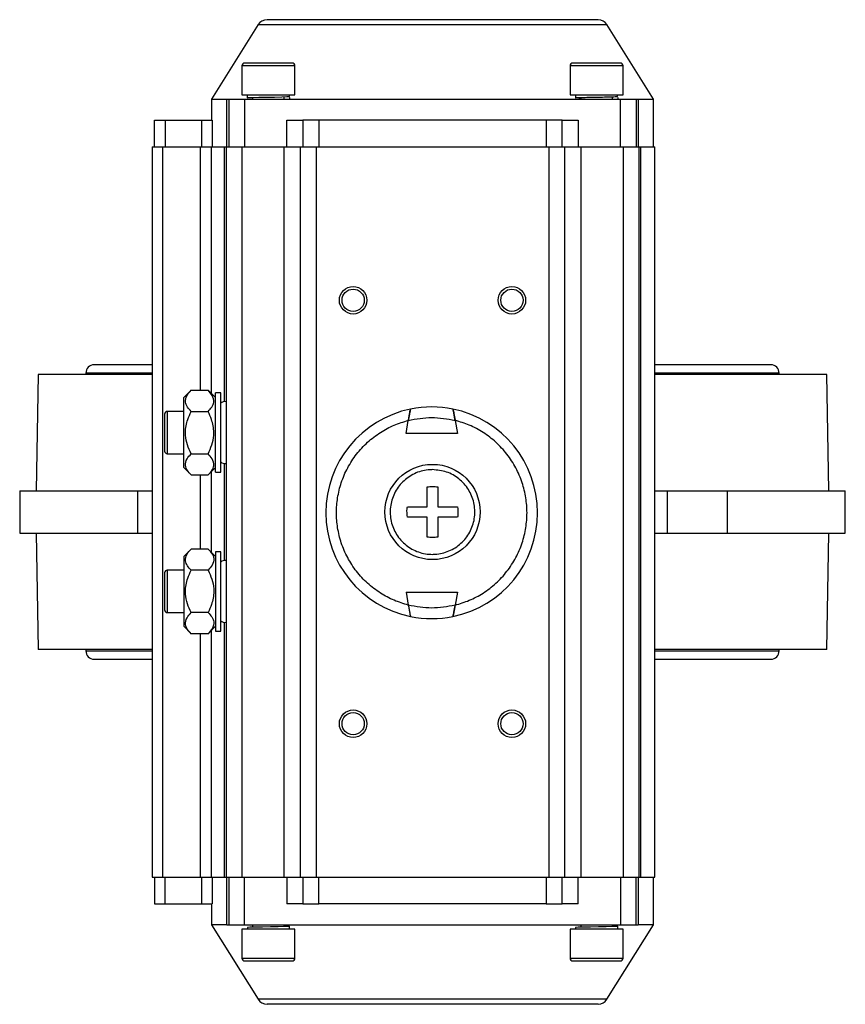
# Model space of a CAD drawing. Header units: millimetres. Extents: x 408 to 1448, y 79 to 1009.
# Tile 1 of 22: x 714 to 870, y 79 to 265. Entities that reach past the tile are written whole.
import ezdxf

# ---------------------------------------------------------------- set-up
doc = ezdxf.new("R2010")
doc.units = ezdxf.units.MM

msp = doc.modelspace()

# ---------------------------------------------------------------- linework, layer by layer
at = {"color": 7, "linetype": 'Continuous', "lineweight": 25}
for p, q in [((758.82, 264.01), (750.04, 249.95)), ((833.54, 249.95), (824.75, 264.01)), ((755.79, 256.25), (755.79, 250.75)), ((765.79, 250.75), (765.79, 256.25)), ((817.79, 256.25), (817.79, 250.75)), ((827.79, 250.75), (827.79, 256.25)), ((750.04, 249.95), (750.04, 245.95)), ((750.04, 249.95), (752.94, 249.95)), ((752.94, 240.95), (752.94, 249.95)), ((752.94, 249.95), (753.29, 249.95)), ((753.29, 249.95), (756.29, 249.95)), ((753.29, 249.95), (753.29, 240.95)), ((755.79, 250.75), (765.79, 250.75)), ((756.29, 249.95), (756.29, 240.95)), ((756.29, 249.95), (827.29, 249.95)), ((756.79, 250.75), (756.79, 250.2)), ((757.79, 250.2), (757.79, 249.95)), ((763.79, 249.95), (763.79, 250.39)), ((764.76, 250.44), (764.76, 250.75)), ((764.79, 250.26), (764.79, 249.95)), ((817.79, 250.75), (827.79, 250.75)), ((818.79, 250.75), (818.79, 250.2)), ((819.79, 250.2), (819.79, 249.95)), ((822.82, 250.32), (822.82, 250.32)), ((825.79, 249.95), (825.79, 250.39)), ((826.76, 250.44), (826.76, 250.75)), ((826.79, 250.26), (826.79, 249.95)), ((827.29, 240.95), (827.29, 249.95)), ((827.29, 249.95), (830.29, 249.95)), ((830.29, 249.95), (830.29, 240.95)), ((830.29, 249.95), (830.64, 249.95)), ((830.64, 249.95), (833.54, 249.95)), ((830.64, 249.95), (830.64, 240.95)), ((833.54, 240.95), (833.54, 249.95)), ((739.29, 240.95), (739.29, 245.95)), ((739.29, 245.95), (741.29, 245.95)), ((741.29, 245.95), (741.29, 240.95)), ((741.29, 245.95), (748.18, 245.95)), ((748.18, 240.95), (748.18, 245.95)), ((748.18, 245.95), (750.17, 245.95)), ((750.17, 245.95), (750.17, 240.95)), ((764.29, 240.95), (764.29, 245.95)), ((764.29, 245.95), (767.29, 245.95)), ((767.29, 245.95), (767.29, 240.95)), ((770.29, 245.95), (767.29, 245.95)), ((770.29, 245.95), (770.29, 240.95)), ((813.29, 245.95), (770.29, 245.95)), ((813.29, 245.95), (813.29, 240.95)), ((816.29, 245.95), (813.29, 245.95)), ((816.29, 240.95), (816.29, 245.95)), ((816.29, 245.95), (819.29, 245.95)), ((819.29, 245.95), (819.29, 240.95)), ((738.79, 240.95), (738.79, 102.95)), ((738.79, 240.95), (740.79, 240.95)), ((740.79, 240.95), (740.79, 102.95)), ((740.79, 240.95), (747.97, 240.95)), ((747.97, 240.95), (749.96, 240.95)), ((749.96, 240.95), (752.47, 240.95)), ((752.47, 240.95), (752.79, 240.95)), ((752.79, 240.95), (752.79, 102.95)), ((752.79, 240.95), (755.79, 240.95)), ((755.79, 240.95), (755.79, 102.95)), ((755.79, 240.95), (763.79, 240.95)), ((763.79, 102.95), (763.79, 240.95)), ((763.79, 240.95), (766.79, 240.95)), ((766.79, 240.95), (766.79, 102.95)), ((766.79, 240.95), (769.79, 240.95)), ((769.79, 240.95), (769.79, 102.95)), ((769.79, 240.95), (813.79, 240.95)), ((813.79, 240.95), (813.79, 102.95)), ((813.79, 240.95), (816.79, 240.95)), ((816.79, 102.95), (816.79, 240.95)), ((816.79, 240.95), (819.79, 240.95)), ((819.79, 240.95), (819.79, 102.95)), ((819.79, 240.95), (827.79, 240.95)), ((827.79, 240.95), (827.79, 102.95)), ((827.79, 240.95), (830.79, 240.95)), ((830.79, 240.95), (830.79, 102.95)), ((830.79, 240.95), (831.11, 240.95)), ((831.11, 240.95), (831.11, 102.95)), ((831.11, 240.95), (833.79, 240.95)), ((833.79, 102.95), (833.79, 240.95)), ((738.79, 199.76), (727.86, 199.76)), ((855.72, 199.76), (833.79, 199.76)), ((717.29, 197.95), (716.9, 175.95)), ((738.79, 197.95), (717.29, 197.95)), ((726.29, 198.2), (726.29, 197.95)), ((866.29, 197.95), (833.79, 197.95)), ((857.29, 197.95), (857.29, 198.2)), ((866.67, 175.95), (866.29, 197.95)), ((746.19, 194.95), (744.79, 193.55)), ((744.79, 180.35), (744.79, 193.55)), ((746.19, 194.95), (749.39, 194.95)), ((750.79, 193.55), (749.39, 194.95)), ((751.79, 194.45), (750.79, 194.45)), ((750.79, 179.45), (750.79, 194.45)), ((751.79, 179.45), (751.79, 194.45)), ((744.79, 190.95), (741.68, 190.95)), ((746.19, 190.95), (749.39, 190.95)), ((786.79, 186.8), (787.22, 189.25)), ((796.07, 189.25), (796.5, 186.8)), ((796.5, 186.8), (786.79, 186.8)), ((741.68, 182.95), (744.79, 182.95)), ((746.19, 182.95), (749.39, 182.95)), ((744.79, 180.35), (746.19, 178.95)), ((746.19, 178.95), (749.39, 178.95)), ((749.39, 178.95), (750.79, 180.35)), ((750.79, 179.45), (751.79, 179.45)), ((713.79, 175.95), (713.79, 167.95)), ((713.79, 175.95), (736.07, 175.95)), ((736.07, 175.95), (736.07, 167.95)), ((736.07, 175.95), (738.79, 175.95)), ((790.79, 172.95), (790.79, 176.67)), ((792.79, 176.67), (792.79, 172.95)), ((833.79, 175.95), (836.19, 175.95)), ((836.19, 167.95), (836.19, 175.95)), ((836.19, 175.95), (847.51, 175.95)), ((847.51, 167.95), (847.51, 175.95)), ((847.51, 175.95), (869.79, 175.95)), ((869.79, 167.95), (869.79, 175.95)), ((787.06, 172.95), (790.79, 172.95)), ((792.79, 172.95), (796.51, 172.95)), ((790.79, 170.95), (787.06, 170.95)), ((790.79, 167.22), (790.79, 170.95)), ((796.51, 170.95), (792.79, 170.95)), ((792.79, 170.95), (792.79, 167.22)), ((713.79, 167.95), (736.07, 167.95)), ((716.9, 167.95), (717.29, 145.95)), ((736.07, 167.95), (738.79, 167.95)), ((833.79, 167.95), (836.19, 167.95)), ((836.19, 167.95), (847.51, 167.95)), ((847.51, 167.95), (869.79, 167.95)), ((866.29, 145.95), (866.67, 167.95)), ((746.19, 164.95), (744.79, 163.55)), ((749.39, 164.95), (746.19, 164.95)), ((750.79, 163.55), (749.39, 164.95)), ((751.79, 164.45), (750.79, 164.45)), ((750.79, 164.45), (750.79, 149.45)), ((751.79, 149.45), (751.79, 164.45)), ((744.79, 163.55), (744.79, 150.35)), ((744.79, 160.95), (741.68, 160.95)), ((749.39, 160.95), (746.19, 160.95)), ((786.79, 156.8), (787.22, 154.35)), ((786.79, 156.8), (796.5, 156.8)), ((796.5, 156.8), (796.07, 154.35)), ((741.68, 152.95), (744.79, 152.95)), ((749.39, 152.95), (746.19, 152.95)), ((744.79, 150.35), (746.19, 148.95)), ((749.39, 148.95), (746.19, 148.95)), ((749.39, 148.95), (750.79, 150.35)), ((750.79, 149.45), (751.79, 149.45)), ((738.79, 145.95), (717.29, 145.95)), ((726.29, 145.95), (726.29, 145.7)), ((866.29, 145.95), (833.79, 145.95)), ((857.29, 145.7), (857.29, 145.95)), ((727.86, 144.13), (738.79, 144.13)), ((833.79, 144.13), (855.72, 144.13)), ((738.79, 102.95), (740.79, 102.95)), ((739.29, 102.95), (739.29, 97.95)), ((740.79, 102.95), (747.97, 102.95)), ((741.29, 97.95), (741.29, 102.95)), ((747.97, 102.95), (749.96, 102.95)), ((748.18, 97.95), (748.18, 102.95)), ((749.96, 102.95), (752.47, 102.95)), ((750.17, 102.95), (750.17, 97.95)), ((752.47, 102.95), (752.79, 102.95)), ((752.79, 102.95), (755.79, 102.95)), ((752.94, 93.95), (752.94, 102.95)), ((753.29, 102.95), (753.29, 93.95)), ((755.79, 102.95), (763.79, 102.95)), ((756.29, 93.95), (756.29, 102.95)), ((763.79, 102.95), (766.79, 102.95)), ((764.29, 102.95), (764.29, 97.95)), ((766.79, 102.95), (769.79, 102.95)), ((767.29, 102.95), (767.29, 97.95)), ((769.79, 102.95), (813.79, 102.95)), ((770.29, 97.95), (770.29, 102.95)), ((813.29, 102.95), (813.29, 97.95)), ((813.79, 102.95), (816.79, 102.95)), ((816.29, 97.95), (816.29, 102.95)), ((816.79, 102.95), (819.79, 102.95)), ((819.29, 97.95), (819.29, 102.95)), ((819.79, 102.95), (827.79, 102.95)), ((827.29, 102.95), (827.29, 93.95)), ((827.79, 102.95), (830.79, 102.95)), ((830.29, 93.95), (830.29, 102.95)), ((830.64, 102.95), (830.64, 93.95)), ((830.79, 102.95), (831.11, 102.95)), ((831.11, 102.95), (833.79, 102.95)), ((833.54, 93.95), (833.54, 102.95)), ((739.29, 97.95), (741.29, 97.95)), ((741.29, 97.95), (748.18, 97.95)), ((748.18, 97.95), (750.17, 97.95)), ((750.04, 97.95), (750.04, 93.95)), ((767.29, 97.95), (764.29, 97.95)), ((767.29, 97.95), (770.29, 97.95)), ((813.29, 97.95), (770.29, 97.95)), ((813.29, 97.95), (816.29, 97.95)), ((819.29, 97.95), (816.29, 97.95)), ((750.04, 93.95), (758.82, 79.89)), ((752.94, 93.95), (750.04, 93.95)), ((752.94, 93.95), (753.29, 93.95)), ((753.29, 93.95), (756.29, 93.95)), ((755.79, 93.15), (755.79, 87.65)), ((765.79, 93.15), (755.79, 93.15)), ((756.29, 93.95), (827.29, 93.95)), ((756.82, 93.46), (756.82, 93.15)), ((757.79, 93.95), (757.79, 93.5)), ((763.79, 93.7), (763.79, 93.95)), ((764.79, 93.15), (764.79, 93.7)), ((765.79, 87.65), (765.79, 93.15)), ((817.79, 93.15), (817.79, 87.65)), ((827.79, 93.15), (817.79, 93.15)), ((818.82, 93.46), (818.82, 93.15)), ((819.79, 93.95), (819.79, 93.5)), ((824.75, 79.89), (833.54, 93.95)), ((825.79, 93.7), (825.79, 93.95)), ((826.79, 93.15), (826.79, 93.7)), ((827.29, 93.95), (830.29, 93.95)), ((827.79, 87.65), (827.79, 93.15)), ((830.29, 93.95), (830.64, 93.95)), ((833.54, 93.95), (830.64, 93.95))]:
    msp.add_line(p, q, dxfattribs=at)
at = {"color": 8, "linetype": 'Continuous', "lineweight": 25}
for p, q in [((758.82, 264.01), (824.75, 264.01)), ((765.79, 256.25), (755.79, 256.25)), ((827.79, 256.25), (817.79, 256.25)), ((747.97, 194.95), (747.97, 240.95)), ((749.96, 240.95), (749.96, 194.37)), ((752.47, 192.79), (752.47, 240.95)), ((738.79, 198.2), (726.29, 198.2)), ((857.29, 198.2), (833.79, 198.2)), ((741.68, 190.95), (741.68, 182.95)), ((752.47, 162.79), (752.47, 181.1)), ((747.97, 164.95), (747.97, 178.95)), ((749.96, 179.52), (749.96, 164.37)), ((741.68, 160.95), (741.68, 152.95)), ((752.47, 102.95), (752.47, 151.1)), ((747.97, 102.95), (747.97, 148.95)), ((749.96, 149.52), (749.96, 102.95)), ((726.29, 145.7), (738.79, 145.7)), ((833.79, 145.7), (857.29, 145.7)), ((755.79, 87.65), (765.79, 87.65)), ((817.79, 87.65), (827.79, 87.65)), ((792, 79.89), (758.82, 79.89)), ((824.75, 79.89), (792, 79.89))]:
    msp.add_line(p, q, dxfattribs=at)
at = {"color": 7, "linetype": 'Continuous', "lineweight": 25, "flags": 128}
for points in [[(757.79, 250.14), (757.19, 250.16), (756.8, 250.19), (757, 250.22), (757.75, 250.25), (758.95, 250.28), (760.41, 250.31), (761.93, 250.34), (763.29, 250.38), (764.28, 250.41), (764.76, 250.44), (764.76, 250.44)], [(763.79, 93.75), (764.39, 93.73), (764.78, 93.7), (764.58, 93.67), (763.83, 93.64), (762.63, 93.61), (761.16, 93.58), (759.64, 93.55), (758.29, 93.52), (757.3, 93.49), (756.82, 93.46), (756.82, 93.46)], [(825.79, 93.75), (826.39, 93.73), (826.78, 93.7), (826.58, 93.67), (825.83, 93.64), (824.63, 93.61), (823.16, 93.58), (821.64, 93.55), (820.29, 93.52), (819.3, 93.49), (818.82, 93.46), (818.82, 93.46)]]:
    msp.add_lwpolyline(points, dxfattribs=at)
at = {"color": 7, "linetype": 'Continuous', "lineweight": 25}
for centre, radius in [((776.79, 211.95), 2.6), ((776.79, 211.95), 2.1), ((806.79, 211.95), 2.6), ((806.79, 211.95), 2.1), ((791.79, 171.95), 9), ((776.79, 131.95), 2.6), ((776.79, 131.95), 2.1), ((806.79, 131.95), 2.6), ((806.79, 131.95), 2.1)]:
    msp.add_circle(centre, radius, dxfattribs=at)
for centre, radius, start, end in [((760.52, 262.95), 2, 90, 148), ((823.06, 262.95), 2, 32, 90), ((756.29, 256.25), 0.5, 90, 180), ((765.29, 256.25), 0.5, 0, 90), ((818.29, 256.25), 0.5, 90, 180), ((827.29, 256.25), 0.5, 0, 90), ((727.86, 198.2), 1.57, 90, 180), ((855.72, 198.2), 1.57, 0, 90), ((752.59, 191.6), 1.2, 80.4059, 131.8103), ((791.64, 171.8), 20, 78.4368, 101.5632), ((741.68, 190.45), 0.5, 90, 180), ((791.64, 171.8), 20, 101.5632, 258.4368), ((791.64, 171.8), 20, 281.5632, 78.4368), ((741.68, 183.45), 0.5, 180, 270), ((752.59, 182.3), 1.2, 228.1897, 279.5941), ((752.59, 161.6), 1.2, 80.4059, 131.8103), ((741.68, 160.45), 0.5, 90, 180), ((741.68, 153.45), 0.5, 180, 270), ((752.59, 152.3), 1.2, 228.1897, 279.5941), ((791.64, 171.8), 20, 258.4368, 281.5632), ((727.86, 145.7), 1.57, 180, 270), ((855.72, 145.7), 1.57, 270, 0), ((756.29, 87.65), 0.5, 180, 270), ((765.29, 87.65), 0.5, 270, 0), ((818.29, 87.65), 0.5, 180, 270), ((827.29, 87.65), 0.5, 270, 0), ((760.52, 80.95), 2, 212, 270), ((823.06, 80.95), 2, 270, 328)]:
    msp.add_arc(centre, radius, start, end, dxfattribs=at)
for points, knots in [([(791.79, 264.95), (790.52, 264.95), (787.94, 264.95), (784.07, 264.95), (780.53, 264.95), (777.38, 264.95), (774.63, 264.95), (772.04, 264.95), (769.64, 264.95), (767.48, 264.95), (765.58, 264.95), (763.98, 264.95), (762.54, 264.95), (761.41, 264.95), (760.66, 264.95), (760.57, 264.95), (760.52, 264.95)], [0, 0, 0, 0, 0.077632, 0.157662, 0.239951, 0.304274, 0.368607, 0.434298, 0.5, 0.565691, 0.631393, 0.695715, 0.760049, 0.842328, 0.922365, 1, 1, 1, 1]), ([(823.06, 264.95), (823.01, 264.95), (822.92, 264.95), (822.17, 264.95), (821.03, 264.95), (819.6, 264.95), (817.99, 264.95), (816.1, 264.95), (813.94, 264.95), (811.54, 264.95), (808.95, 264.95), (806.2, 264.95), (803.05, 264.95), (799.51, 264.95), (795.64, 264.95), (793.06, 264.95), (791.79, 264.95)], [0, 0, 0, 0, 0.077625, 0.157662, 0.239951, 0.304274, 0.368607, 0.434298, 0.5, 0.565691, 0.631393, 0.695716, 0.760049, 0.842328, 0.922363, 1, 1, 1, 1]), ([(765.29, 256.75), (765.23, 256.75), (765.14, 256.75), (764.58, 256.75), (763.99, 256.75), (763.27, 256.75), (762.23, 256.75), (760.79, 256.75), (759.35, 256.75), (758.3, 256.75), (757.58, 256.75), (757, 256.75), (756.44, 256.75), (756.35, 256.75), (756.29, 256.75)], [0, 0, 0, 0, 0.1197284, 0.1841803, 0.25, 0.3158197, 0.3802716, 0.5, 0.6197284, 0.6841803, 0.75, 0.8158197, 0.8802716, 1, 1, 1, 1]), ([(827.29, 256.75), (827.23, 256.75), (827.14, 256.75), (826.58, 256.75), (825.99, 256.75), (825.27, 256.75), (824.23, 256.75), (822.79, 256.75), (821.35, 256.75), (820.3, 256.75), (819.58, 256.75), (819, 256.75), (818.44, 256.75), (818.35, 256.75), (818.29, 256.75)], [0, 0, 0, 0, 0.1197284, 0.1841803, 0.25, 0.3158197, 0.3802716, 0.5, 0.6197284, 0.6841803, 0.75, 0.8158197, 0.8802716, 1, 1, 1, 1]), ([(819.79, 250.14), (819.57, 250.15), (819, 250.16), (818.87, 250.18), (818.8, 250.19)], [0, 0, 0, 0, 0.398216, 1, 1, 1, 1]), ([(818.83, 250.2), (818.85, 250.2), (818.91, 250.22), (819.68, 250.25), (820.9, 250.28), (822.4, 250.31), (823.96, 250.34), (825.35, 250.38), (826.39, 250.41), (826.63, 250.43), (826.76, 250.44)], [0, 0, 0, 0, 0.107622, 0.23514, 0.362571, 0.490127, 0.617513, 0.745102, 0.872373, 1, 1, 1, 1]), ([(746.19, 190.95), (745.94, 191.22), (745.43, 191.78), (745, 192.81), (745.26, 193.92), (745.9, 194.63), (746.19, 194.95)], [0, 0, 0, 0, 0.216461, 0.440323, 0.75191, 1, 1, 1, 1]), ([(749.39, 190.95), (749.64, 191.22), (750.15, 191.78), (750.58, 192.81), (750.32, 193.92), (749.67, 194.63), (749.39, 194.95)], [0, 0, 0, 0, 0.216461, 0.440323, 0.75191, 1, 1, 1, 1]), ([(741.18, 190.45), (741.18, 190.4), (741.18, 190.33), (741.18, 189.89), (741.18, 189.44), (741.18, 188.88), (741.18, 188.07), (741.18, 186.95), (741.18, 185.83), (741.18, 185.01), (741.18, 184.45), (741.18, 184), (741.18, 183.57), (741.18, 183.49), (741.18, 183.45)], [0, 0, 0, 0, 0.119721, 0.184836, 0.25, 0.315115, 0.380279, 0.5, 0.619721, 0.684836, 0.75, 0.815115, 0.880279, 1, 1, 1, 1]), ([(746.19, 182.95), (745.94, 183.49), (745.43, 184.61), (745.15, 185.99), (745.09, 187.62), (745.38, 189.19), (745.96, 190.45), (746.19, 190.95)], [0, 0, 0, 0, 0.216359, 0.440115, 0.500381, 0.802468, 1, 1, 1, 1]), ([(749.39, 182.95), (749.64, 183.49), (750.15, 184.61), (750.43, 185.99), (750.49, 187.62), (750.2, 189.19), (749.62, 190.45), (749.39, 190.95)], [0, 0, 0, 0, 0.216359, 0.440115, 0.500381, 0.802468, 1, 1, 1, 1]), ([(787.22, 189.25), (787.27, 189.51), (787.36, 190.03), (787.49, 190.71), (787.58, 191.18), (787.62, 191.38), (787.63, 191.39), (787.63, 191.4)], [0, 0, 0, 0, 0.240338, 0.481112, 0.708918, 0.918529, 1, 1, 1, 1]), ([(787.63, 191.4), (787.63, 191.37), (787.61, 191.33), (787.54, 191), (787.45, 190.51), (787.34, 189.9), (787.26, 189.46), (787.22, 189.25)], [0, 0, 0, 0, 0.1952048, 0.390185, 0.5912584, 0.8062939, 1, 1, 1, 1]), ([(795.65, 191.4), (795.66, 191.37), (795.68, 191.33), (795.74, 191), (795.84, 190.51), (795.95, 189.9), (796.03, 189.46), (796.07, 189.25)], [0, 0, 0, 0, 0.195205, 0.390185, 0.591258, 0.806294, 1, 1, 1, 1]), ([(796.07, 189.25), (796.02, 189.51), (795.93, 190.03), (795.8, 190.71), (795.71, 191.18), (795.66, 191.38), (795.65, 191.39), (795.65, 191.4)], [0, 0, 0, 0, 0.240338, 0.481112, 0.708918, 0.918529, 1, 1, 1, 1]), ([(787.22, 154.35), (786.32, 154.63), (784.47, 155.19), (781.87, 156.59), (779.46, 158.43), (777.37, 160.69), (775.69, 163.27), (774.49, 166.06), (773.8, 168.93), (773.57, 171.8), (773.8, 174.67), (774.49, 177.54), (775.69, 180.33), (777.37, 182.91), (779.46, 185.17), (781.87, 187.01), (784.47, 188.42), (786.32, 188.98), (787.22, 189.25)], [0, 0, 0, 0, 0.059498, 0.121496, 0.185282, 0.25, 0.314718, 0.378504, 0.440502, 0.5, 0.559498, 0.621496, 0.685282, 0.75, 0.814718, 0.878504, 0.940502, 1, 1, 1, 1]), ([(796.07, 154.35), (796.97, 154.63), (798.82, 155.19), (801.42, 156.59), (803.83, 158.43), (805.92, 160.69), (807.59, 163.27), (808.79, 166.06), (809.49, 168.93), (809.72, 171.8), (809.49, 174.67), (808.79, 177.54), (807.59, 180.33), (805.92, 182.91), (803.83, 185.17), (801.42, 187.01), (798.82, 188.42), (796.97, 188.98), (796.07, 189.25)], [0, 0, 0, 0, 0.059498, 0.121496, 0.185282, 0.25, 0.314718, 0.378504, 0.440502, 0.5, 0.559498, 0.621496, 0.685282, 0.75, 0.814718, 0.878504, 0.940502, 1, 1, 1, 1]), ([(746.19, 178.95), (745.94, 179.22), (745.43, 179.78), (745, 180.81), (745.26, 181.92), (745.9, 182.63), (746.19, 182.95)], [0, 0, 0, 0, 0.216461, 0.440323, 0.75191, 1, 1, 1, 1]), ([(749.39, 178.95), (749.64, 179.22), (750.15, 179.78), (750.58, 180.81), (750.32, 181.92), (749.67, 182.63), (749.39, 182.95)], [0, 0, 0, 0, 0.216461, 0.440323, 0.75191, 1, 1, 1, 1]), ([(791.79, 179.95), (792.69, 179.86), (794.49, 179.68), (796.88, 178.3), (798.7, 176.27), (799.74, 173.74), (799.89, 171), (799.12, 168.38), (797.52, 166.15), (795.28, 164.58), (793.24, 164.01), (791.17, 163.9), (789.09, 164.25), (786.7, 165.58), (784.88, 167.62), (783.83, 170.16), (783.69, 172.89), (784.46, 175.52), (786.06, 177.74), (788.3, 179.31), (790.33, 179.9), (791.51, 179.94), (791.79, 179.95)], [0, 0, 0, 0, 0.053686, 0.107372, 0.161059, 0.214745, 0.268431, 0.322117, 0.375804, 0.42949, 0.483176, 0.5, 0.553686, 0.607372, 0.661059, 0.714745, 0.768431, 0.822117, 0.875804, 0.92949, 0.983176, 1, 1, 1, 1]), ([(787.06, 170.95), (787, 171.49), (786.91, 172.16), (787.04, 172.82), (787.06, 172.95)], [0, 0, 0, 0, 0.808237, 1, 1, 1, 1]), ([(796.51, 172.95), (796.58, 172.4), (796.66, 171.73), (796.54, 171.07), (796.51, 170.95)], [0, 0, 0, 0, 0.808237, 1, 1, 1, 1]), ([(746.19, 160.95), (745.94, 161.22), (745.43, 161.78), (745, 162.81), (745.26, 163.92), (745.9, 164.63), (746.19, 164.95)], [0, 0, 0, 0, 0.216461, 0.440323, 0.75191, 1, 1, 1, 1]), ([(749.39, 164.95), (749.64, 164.67), (750.15, 164.12), (750.58, 163.08), (750.32, 161.97), (749.67, 161.26), (749.39, 160.95)], [0, 0, 0, 0, 0.216461, 0.440323, 0.75191, 1, 1, 1, 1]), ([(741.18, 160.45), (741.18, 160.4), (741.18, 160.33), (741.18, 159.89), (741.18, 159.44), (741.18, 158.88), (741.18, 158.07), (741.18, 156.95), (741.18, 155.83), (741.18, 155.01), (741.18, 154.45), (741.18, 154), (741.18, 153.57), (741.18, 153.49), (741.18, 153.45)], [0, 0, 0, 0, 0.119721, 0.184885, 0.25, 0.315164, 0.380279, 0.5, 0.619721, 0.684885, 0.75, 0.815164, 0.880279, 1, 1, 1, 1]), ([(746.19, 152.95), (745.94, 153.49), (745.43, 154.61), (745.15, 155.99), (745.09, 157.62), (745.38, 159.19), (745.96, 160.45), (746.19, 160.95)], [0, 0, 0, 0, 0.216359, 0.440115, 0.500381, 0.802468, 1, 1, 1, 1]), ([(749.39, 160.95), (749.64, 160.4), (750.15, 159.28), (750.43, 157.9), (750.49, 156.27), (750.2, 154.71), (749.62, 153.45), (749.39, 152.95)], [0, 0, 0, 0, 0.216359, 0.440115, 0.500381, 0.802468, 1, 1, 1, 1]), ([(746.19, 148.95), (745.94, 149.22), (745.43, 149.78), (745, 150.81), (745.26, 151.92), (745.9, 152.63), (746.19, 152.95)], [0, 0, 0, 0, 0.216461, 0.440323, 0.75191, 1, 1, 1, 1]), ([(749.39, 152.95), (749.64, 152.67), (750.15, 152.12), (750.58, 151.08), (750.32, 149.97), (749.67, 149.26), (749.39, 148.95)], [0, 0, 0, 0, 0.216461, 0.440323, 0.75191, 1, 1, 1, 1]), ([(787.22, 154.35), (787.27, 154.09), (787.36, 153.58), (787.49, 152.9), (787.58, 152.42), (787.62, 152.23), (787.63, 152.21), (787.63, 152.21)], [0, 0, 0, 0, 0.240338, 0.481112, 0.708918, 0.918529, 1, 1, 1, 1]), ([(787.22, 154.35), (787.27, 154.09), (787.36, 153.58), (787.49, 152.9), (787.58, 152.42), (787.62, 152.23), (787.63, 152.21), (787.63, 152.21)], [0, 0, 0, 0, 0.2403381, 0.4811121, 0.7089178, 0.9185291, 1, 1, 1, 1]), ([(796.07, 154.35), (796.02, 154.09), (795.93, 153.58), (795.8, 152.9), (795.71, 152.42), (795.66, 152.23), (795.65, 152.21), (795.65, 152.21)], [0, 0, 0, 0, 0.240338, 0.481112, 0.708918, 0.918529, 1, 1, 1, 1]), ([(795.65, 152.21), (795.66, 152.23), (795.68, 152.27), (795.74, 152.6), (795.84, 153.1), (795.95, 153.7), (796.03, 154.14), (796.07, 154.35)], [0, 0, 0, 0, 0.1952048, 0.390185, 0.5912584, 0.8062939, 1, 1, 1, 1]), ([(756.29, 87.15), (756.35, 87.15), (756.44, 87.15), (757, 87.15), (757.58, 87.15), (758.3, 87.15), (759.35, 87.15), (760.79, 87.15), (762.23, 87.15), (763.27, 87.15), (763.99, 87.15), (764.58, 87.15), (765.14, 87.15), (765.23, 87.15), (765.29, 87.15)], [0, 0, 0, 0, 0.119728, 0.18418, 0.25, 0.31582, 0.380272, 0.5, 0.619728, 0.68418, 0.75, 0.81582, 0.880272, 1, 1, 1, 1]), ([(818.29, 87.15), (818.35, 87.15), (818.44, 87.15), (819, 87.15), (819.58, 87.15), (820.3, 87.15), (821.35, 87.15), (822.79, 87.15), (824.23, 87.15), (825.27, 87.15), (825.99, 87.15), (826.58, 87.15), (827.14, 87.15), (827.23, 87.15), (827.29, 87.15)], [0, 0, 0, 0, 0.119728, 0.18418, 0.25, 0.31582, 0.380272, 0.5, 0.619728, 0.68418, 0.75, 0.81582, 0.880272, 1, 1, 1, 1]), ([(791.79, 78.95), (790.52, 78.95), (787.94, 78.95), (784.07, 78.95), (780.53, 78.95), (777.38, 78.95), (774.63, 78.95), (772.04, 78.95), (769.64, 78.95), (767.48, 78.95), (765.58, 78.95), (763.98, 78.95), (762.54, 78.95), (761.41, 78.95), (760.66, 78.95), (760.57, 78.95), (760.52, 78.95)], [0, 0, 0, 0, 0.077632, 0.157662, 0.239951, 0.304274, 0.368607, 0.434298, 0.5, 0.565691, 0.631393, 0.695715, 0.760049, 0.842328, 0.922365, 1, 1, 1, 1]), ([(823.06, 78.95), (823.01, 78.95), (822.92, 78.95), (822.17, 78.95), (821.03, 78.95), (819.6, 78.95), (817.99, 78.95), (816.1, 78.95), (813.94, 78.95), (811.54, 78.95), (808.95, 78.95), (806.2, 78.95), (803.05, 78.95), (799.51, 78.95), (795.64, 78.95), (793.06, 78.95), (791.79, 78.95)], [0, 0, 0, 0, 0.077625, 0.157662, 0.239951, 0.304274, 0.368607, 0.434298, 0.5, 0.565691, 0.631393, 0.695716, 0.760049, 0.842328, 0.922363, 1, 1, 1, 1])]:
    msp.add_open_spline(points, degree=3, knots=knots, dxfattribs=at)
for points in [[(787.22, 189.25), (788.69, 189.53), (791.64, 190.08), (794.59, 189.53), (796.07, 189.25)], [(790.79, 176.67), (791.12, 176.72), (791.79, 176.83), (792.46, 176.72), (792.79, 176.67)], [(792.79, 167.22), (792.46, 167.17), (791.79, 167.06), (791.12, 167.17), (790.79, 167.22)], [(796.07, 154.35), (794.59, 154.08), (791.64, 153.53), (788.69, 154.08), (787.22, 154.35)]]:
    msp.add_open_spline(points, degree=3, dxfattribs=at)

doc.saveas('drawing.dxf')
